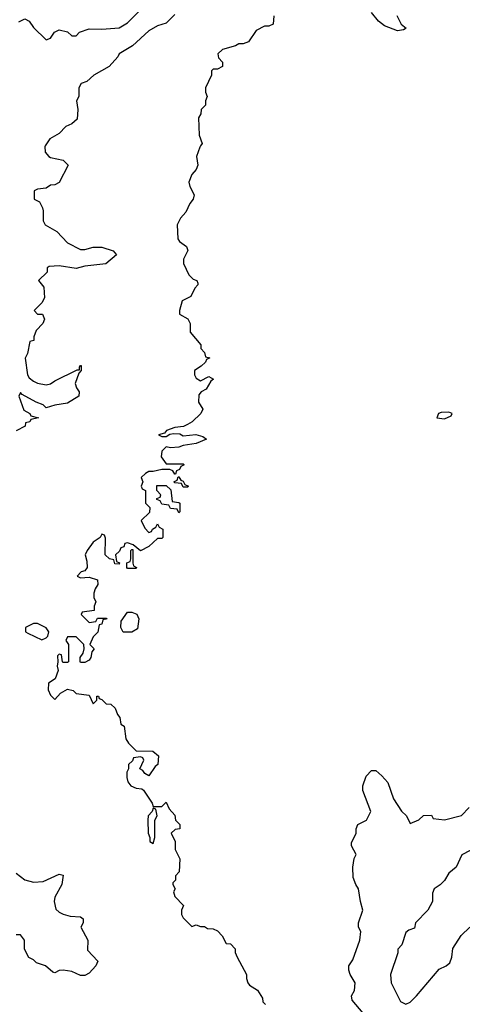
# Model space of a CAD drawing. Header units: inches. Extents: x 2601682 to 2755810, y 449311 to 584050.
# Tile 196 of 256: x 2641206 to 2643273, y 505990 to 510589. Entities that reach past the tile are written whole.
import ezdxf

# ---------------------------------------------------------------- set-up
doc = ezdxf.new("R2010")
doc.units = ezdxf.units.IN
doc.header["$MEASUREMENT"] = 0
doc.layers.add('C6540', color=7, linetype='Continuous')
doc.layers.add('C6541', color=7, linetype='Continuous')

msp = doc.modelspace()

# ---------------------------------------------------------------- linework, layer by layer
at = {"layer": 'C6540', "color": 2}
for points, elevation in [([(2641325.9, 510000), (2641323.6, 509996.4), (2641324.7, 509970), (2641342, 509950), (2641350, 509944.7), (2641410, 509932), (2641432, 509910), (2641390, 509828), (2641370, 509818), (2641350, 509815.3), (2641330, 509802), (2641290, 509798), (2641274, 509790), (2641274, 509750), (2641298, 509738), (2641312, 509710), (2641316, 509696), (2641316, 509650), (2641324.7, 509630), (2641379.1, 509599.1), (2641430, 509546.8), (2641490, 509516), (2641510, 509514.8), (2641550, 509526.8), (2641590, 509526.8), (2641642, 509510), (2641658, 509490), (2641609.2, 509449.2), (2641510, 509438), (2641470, 509426), (2641390, 509439.3), (2641343.6, 509436.4), (2641334, 509430), (2641334, 509410), (2641294, 509370), (2641319.6, 509339.6), (2641322, 509290), (2641310, 509266), (2641274, 509230), (2641290, 509214), (2641312.7, 509212.7), (2641322, 509190), (2641314, 509170), (2641283.6, 509136.4), (2641272.7, 509107.3), (2641272, 509090), (2641254, 509086), (2641242, 509030), (2641231.6, 509008.4), (2641242, 508930), (2641250, 508916), (2641270, 508900.7), (2641290, 508891), (2641330, 508882.8), (2641350, 508887.3), (2641370, 508902.8), (2641474, 508954), (2641486, 508954), (2641486, 508966), (2641490, 508974), (2641494, 508974), (2641494, 508950), (2641482, 508938), (2641466, 508890), (2641471, 508870), (2641484.7, 508850), (2641482, 508830), (2641430, 508797.2), (2641370, 508789), (2641330, 508775.3), (2641315.3, 508790), (2641282.5, 508802.5), (2641218, 508838), (2641210, 508848), (2641202.8, 508830), (2641225.4, 508765.4), (2641254, 508750), (2641258, 508738), (2641294, 508730), (2641258, 508722), (2641254, 508710), (2641234, 508706), (2641232, 508690), (2641190, 508668.7)], 22), ([(2642051.3, 510000), (2642046.8, 509993.2), (2642032, 509950), (2642038, 509910), (2642031.1, 509888.9), (2642010, 509866), (2641996, 509830), (2642001, 509810), (2642021, 509770), (2642016, 509750), (2642001, 509730), (2641982.8, 509690), (2641957.5, 509662.5), (2641942, 509630), (2641945.2, 509565.2), (2641953.2, 509553.2), (2641984.7, 509530), (2641991.1, 509511.1), (2641971.3, 509470), (2641972, 509450), (2641996.9, 509396.9), (2642016.9, 509376.9), (2642034, 509370), (2642038, 509358), (2642038, 509350), (2642024.5, 509335.5), (2642004.7, 509295.3), (2641964.7, 509275.3), (2641952, 509230), (2641952.7, 509212.7), (2641991.3, 509191.3), (2642002, 509170), (2642002, 509130), (2642052, 509070), (2642052.7, 509052.7), (2642070, 509034), (2642074, 509014), (2642094, 509010), (2642078, 509002), (2642074, 508990), (2642054, 508970), (2642022, 508950), (2642022, 508930), (2642030, 508914), (2642050, 508902), (2642090, 508922), (2642111.3, 508910), (2642099.6, 508900.4), (2642076.9, 508863.1), (2642054, 508850), (2642043.6, 508836.4), (2642042, 508802), (2642062, 508770), (2642052, 508750), (2642012, 508710), (2641990, 508698), (2641971.1, 508688.9), (2641930, 508684), (2641892, 508670), (2641882, 508658), (2641854, 508650), (2641870, 508642), (2641890, 508642), (2641907.3, 508652.7), (2641924, 508656), (2641954.4, 508654.4), (2641970, 508644.7), (2642028.9, 508651.1), (2642062, 508642), (2642078, 508630), (2642030.4, 508609.6), (2641970, 508599.5), (2641950, 508591.8), (2641911.1, 508588.9), (2641890, 508593.2), (2641870, 508574), (2641867.3, 508547.3), (2641890, 508514), (2641970, 508514), (2641974, 508510), (2641958, 508502), (2641952.7, 508487.3), (2641938, 508482), (2641934, 508466), (2641930, 508466), (2641922, 508482), (2641907.3, 508487.3), (2641870, 508488), (2641830, 508478), (2641810, 508478), (2641794, 508470), (2641774, 508450), (2641782, 508430), (2641774, 508410), (2641778, 508398), (2641794, 508390), (2641794, 508330), (2641814, 508310), (2641812.7, 508287.3), (2641774, 508250), (2641790, 508214), (2641810, 508194), (2641822, 508198), (2641826, 508210), (2641842, 508218), (2641850, 508234), (2641858, 508218), (2641874, 508210), (2641874, 508170), (2641870, 508166), (2641850, 508166), (2641810, 508128), (2641770, 508108), (2641736.4, 508136.4), (2641710, 508146), (2641698, 508142), (2641692.7, 508127.3), (2641678, 508122), (2641672.7, 508107.3), (2641654, 508090), (2641658, 508058), (2641672.7, 508052.7), (2641670, 508046), (2641650, 508048), (2641646, 508066), (2641626, 508070), (2641606, 508090), (2641607.3, 508167.3), (2641602, 508182), (2641590, 508186), (2641582, 508170), (2641550, 508148.7), (2641521, 508110), (2641511.3, 508090), (2641519.8, 508059.8), (2641521, 508030), (2641510, 508015.3), (2641494, 508010), (2641474, 507990), (2641490, 507982), (2641530, 507984.7), (2641570, 507972), (2641571.6, 507951.6), (2641558, 507930), (2641552, 507910), (2641552, 507890), (2641562, 507870), (2641554, 507850), (2641554, 507830), (2641498, 507822), (2641494, 507810), (2641530, 507774), (2641562, 507778), (2641570, 507794), (2641610, 507794), (2641614, 507790), (2641594, 507786), (2641590, 507766), (2641578, 507762), (2641571.6, 507728.4), (2641550, 507706), (2641534, 507670), (2641554, 507650), (2641543.6, 507636.4), (2641538, 507610), (2641530, 507598), (2641510, 507586), (2641490, 507586), (2641488, 507590), (2641488.7, 507610), (2641502, 507630), (2641508, 507650), (2641506, 507670), (2641470, 507706), (2641430, 507706), (2641422, 507690), (2641434, 507670), (2641434, 507590), (2641430, 507586), (2641410, 507586), (2641406, 507590), (2641402, 507622), (2641390, 507626), (2641382, 507618), (2641384.7, 507590), (2641381, 507570), (2641386, 507550), (2641372, 507510), (2641341, 507490), (2641339.6, 507459.6), (2641350, 507434), (2641370, 507414), (2641396.4, 507443.6), (2641430, 507462), (2641456, 507456), (2641470, 507442), (2641530, 507434), (2641550, 507394), (2641566, 507410), (2641566, 507430), (2641574, 507430), (2641578, 507418), (2641590, 507414), (2641610, 507394), (2641631.6, 507391.6), (2641652.7, 507372.7), (2641663.6, 507343.6), (2641674, 507330), (2641678, 507298), (2641694, 507290), (2641702, 507230), (2641714, 507210), (2641750, 507174), (2641827.3, 507172.7), (2641854, 507150), (2641852, 507110), (2641839.6, 507100.4), (2641810, 507058), (2641790, 507068), (2641782, 507082), (2641768, 507090), (2641786, 507130), (2641782, 507142), (2641770, 507146), (2641738, 507142), (2641732.7, 507127.3), (2641714, 507110), (2641714, 507090), (2641706, 507074), (2641706, 507050), (2641710.7, 507030), (2641726, 507010), (2641750, 506999.1), (2641777.3, 506997.3), (2641784.7, 506990), (2641824.7, 506930), (2641830, 506914), (2641870, 506914), (2641890, 506934), (2641903.6, 506903.6), (2641930, 506874), (2641934, 506850), (2641954, 506830), (2641954, 506810), (2641932.7, 506807.3), (2641914, 506790), (2641932, 506750), (2641932.7, 506712.7), (2641954, 506670), (2641951.6, 506608.4), (2641934, 506590), (2641934, 506570), (2641922, 506558), (2641922, 506550), (2641932, 506530), (2641924.7, 506515.3), (2641930, 506494), (2641971.6, 506451.6), (2641962, 506430), (2641962, 506410), (2641970, 506394), (2642010, 506354), (2642030, 506362), (2642050, 506354), (2642070, 506354), (2642083.6, 506343.6), (2642110, 506342), (2642130, 506334), (2642152, 506310), (2642170, 506274), (2642190, 506272), (2642212, 506250), (2642212.7, 506232.7), (2642222, 506210), (2642264.7, 506130), (2642264.7, 506110), (2642272, 506090), (2642279.6, 506079.6), (2642316.9, 506056.9), (2642339.6, 506019.6), (2642342, 506002), (2642354, 505990)], 26), ([(2642810, 505948.7), (2642759, 506010), (2642755.3, 506030), (2642770, 506054), (2642772.7, 506090), (2642749, 506130), (2642744, 506150), (2642744, 506170), (2642761.5, 506198.5), (2642795.1, 506290), (2642799, 506330), (2642789, 506350), (2642789, 506370), (2642809.2, 506430), (2642797.2, 506470), (2642788.7, 506530), (2642775.3, 506550), (2642763.1, 506583.1), (2642762, 506630), (2642768.9, 506671.1), (2642778, 506690), (2642755.3, 506730), (2642756.4, 506743.6), (2642778, 506790), (2642778, 506810), (2642786, 506830), (2642826, 506850), (2642846, 506890), (2642809, 506989), (2642809.1, 507010.9), (2642824.7, 507055.3), (2642850, 507082), (2642870, 507082), (2642898, 507058), (2642925.4, 507025.4), (2642951.3, 506950), (2642990, 506892), (2643012, 506870), (2643030, 506834), (2643070, 506852), (2643092.7, 506872.7), (2643130, 506874), (2643138, 506858), (2643190, 506852), (2643270, 506872), (2643306, 506910)], 26), ([(2643310, 506708), (2643271.6, 506688.4), (2643244.7, 506630), (2643210, 506602), (2643190, 506568), (2643170, 506548), (2643142, 506530), (2643134, 506510), (2643134, 506470), (2643112, 506430), (2643054, 506370), (2643050, 506346), (2643023.6, 506336.4), (2643010, 506326), (2642991.6, 506268.4), (2642972.7, 506247.3), (2642972, 506230), (2642938, 506130), (2642940.7, 506090), (2642984, 506004), (2643010, 505991.3), (2643030, 506001), (2643059, 506030), (2643165.6, 506154.4), (2643198, 506170), (2643215.5, 506184.5), (2643224, 506210), (2643229, 506251), (2643268.7, 506311.3), (2643308.7, 506350)], 26), ([(2641190, 506602), (2641230.9, 506570.9), (2641270, 506561), (2641315.5, 506564.5), (2641390, 506598), (2641410, 506594), (2641402.8, 506550), (2641370.8, 506490), (2641366.8, 506470), (2641375.3, 506435.3), (2641390, 506421), (2641410, 506411), (2641442, 506402), (2641490, 506398), (2641502, 506390), (2641502, 506370), (2641492, 506350), (2641524.7, 506290), (2641523.6, 506243.6), (2641571.6, 506191.6), (2641562, 506170), (2641530, 506135.3), (2641510, 506124), (2641490, 506124), (2641450, 506144), (2641410, 506149), (2641391.3, 506148.7), (2641370, 506138), (2641360.4, 506140.4), (2641326, 506170), (2641284, 506184), (2641270, 506198), (2641248.9, 506208.9), (2641228.4, 506248.4), (2641228, 506290), (2641210, 506314), (2641190, 506314)], 22)]:
    msp.add_lwpolyline(points, dxfattribs=dict(at, elevation=elevation))
for points, elevation in [([(2643210, 508755.3), (2643174.6, 508754.6), (2643162, 508750), (2643154, 508730), (2643190, 508724.7), (2643222, 508738), (2643226, 508750)], 30), ([(2641950, 508286), (2641942, 508302), (2641910, 508306), (2641902, 508322), (2641870, 508326), (2641862, 508342), (2641847.3, 508347.3), (2641847.3, 508352.7), (2641862, 508358), (2641866, 508370), (2641846, 508390), (2641847.3, 508412.7), (2641890, 508414), (2641912.7, 508392.7), (2641918, 508338), (2641950, 508334), (2641954, 508330), (2641954, 508290)], 26), ([(2641970, 508406), (2641962, 508422), (2641930, 508426), (2641926, 508430), (2641942, 508438), (2641946, 508454), (2641950, 508454), (2641958, 508438), (2641970, 508434), (2641978, 508418), (2641994, 508410), (2641990, 508406)], 26), ([(2641710, 508026), (2641706, 508030), (2641707.3, 508052.7), (2641722, 508058), (2641726, 508070), (2641726, 508110), (2641730, 508114), (2641734, 508114), (2641734, 508050), (2641738, 508038), (2641752, 508030), (2641750, 508026)], 26), ([(2641690, 507728), (2641678, 507750), (2641680.4, 507779.6), (2641710, 507822), (2641730, 507822), (2641752.7, 507812.7), (2641762, 507790), (2641756, 507744), (2641730, 507728)], 26), ([(2641290, 507768), (2641270, 507768), (2641234, 507750), (2641234, 507730), (2641243.6, 507723.6), (2641310, 507692), (2641330, 507702), (2641338, 507710), (2641342, 507730), (2641330, 507748), (2641302, 507762)], 26), ([(2641830, 506906), (2641824.7, 506890), (2641806.8, 506870), (2641804.7, 506850), (2641806.8, 506790), (2641814, 506770), (2641814, 506750), (2641830, 506742), (2641838, 506770), (2641838, 506850), (2641848, 506870), (2641842, 506902)], 26)]:
    msp.add_lwpolyline(points, close=True, dxfattribs=dict(at, elevation=elevation))
at = {"layer": 'C6541', "color": 2}
for points, elevation in [([(2641202, 510578), (2641230, 510592), (2641250, 510582), (2641270, 510552), (2641330, 510494), (2641350, 510502), (2641368.9, 510531.1), (2641390, 510542), (2641430, 510532), (2641450, 510514), (2641470, 510514), (2641486, 510530), (2641530, 510546.8), (2641590, 510544), (2641670, 510550.8), (2641710, 510574.8), (2641790, 510654.8)], 22), ([(2642967.7, 510607.7), (2642987.1, 510567.1), (2643010.9, 510549.1), (2642998.8, 510541.2), (2642970, 510537.2), (2642910, 510559.3), (2642882.3, 510582.3), (2642850, 510622.7)], 26), ([(2641930, 510613.2), (2641890, 510572.7), (2641850, 510560.5), (2641810, 510536.3), (2641733, 510467), (2641670.8, 510430), (2641665.2, 510414.8), (2641624.7, 510370), (2641552, 510330), (2641519.8, 510300.2), (2641494, 510290), (2641482, 510270), (2641482, 510230), (2641472, 510210), (2641478, 510170), (2641475.3, 510124.7), (2641450, 510102), (2641422, 510090), (2641390, 510058), (2641347.1, 510032.9), (2641325.9, 510000)], 22), ([(2642392.7, 510607.3), (2642390, 510568), (2642370, 510558), (2642350, 510558), (2642310, 510538), (2642275.3, 510484.7), (2642250, 510475.3), (2642230, 510475.3), (2642213.7, 510466.3), (2642154, 510450), (2642132, 510430), (2642134, 510410), (2642154, 510390), (2642154, 510370), (2642130, 510358), (2642110, 510358), (2642102, 510350), (2642102, 510330), (2642074, 510270), (2642074, 510250), (2642082, 510230), (2642074, 510210), (2642074, 510190), (2642054, 510170), (2642051.6, 510148.4), (2642042, 510130), (2642044.7, 510050), (2642058, 510010), (2642051.3, 510000)], 26)]:
    msp.add_lwpolyline(points, dxfattribs=dict(at, elevation=elevation))

doc.saveas('drawing.dxf')
